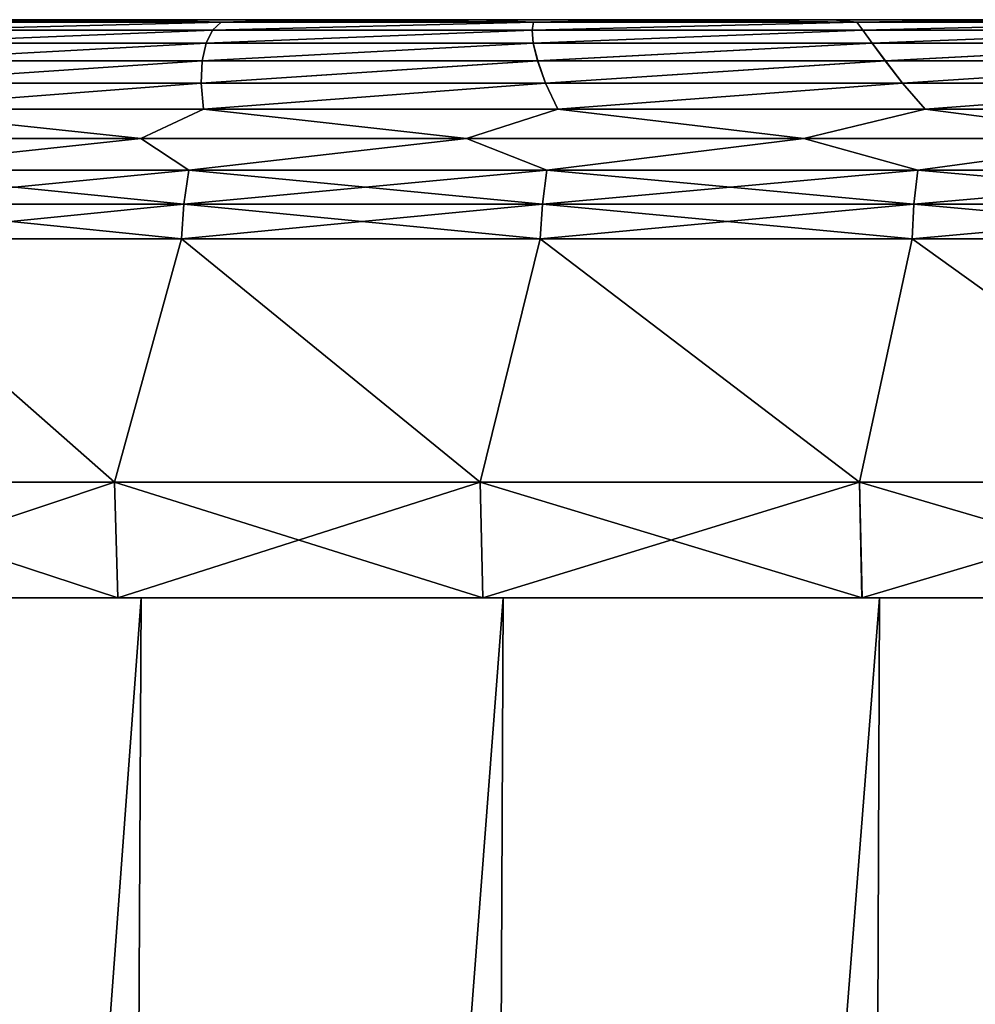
# Model space of a CAD drawing. Header units: millimetres. Extents: x -112 to 112, y -55 to 40.
# Tile 78 of 171: x -13.35 to -9.21, y 30.24 to 34.5. Entities that reach past the tile are written whole.
import ezdxf

# ---------------------------------------------------------------- set-up
doc = ezdxf.new("R2010")
doc.units = ezdxf.units.MM
doc.header["$LTSCALE"] = 52.148148
for name, color, linetype in [('1', 7, 'CONTINUOUS'), ('49', 7, 'CONTINUOUS'), ('59', 7, 'CONTINUOUS'), ('60', 7, 'CONTINUOUS'), ('63', 7, 'CONTINUOUS'), ('64', 7, 'CONTINUOUS'), ('72', 7, 'CONTINUOUS'), ('75', 7, 'CONTINUOUS')]:
    doc.layers.add(name, color=color, linetype=linetype)

msp = doc.modelspace()

# ---------------------------------------------------------------- linework, layer by layer
at = {"layer": '1', "linetype": 'Continuous'}
for points in [[(-12.9352, 10, 21.1008), (-12.8196, 32, 20.8338), (-14.4463, 10, 20.0964), (-12.9352, 10, 21.1008)], [(-12.8196, 32, 20.8338), (-14.3158, 32, 19.8355), (-14.4463, 10, 20.0964), (-12.8196, 32, 20.8338)], [(-12.9352, 10, -21.1008), (-14.4463, 10, -20.0964), (-12.8196, 32, -20.8338), (-12.9352, 10, -21.1008)], [(-12.8196, 32, -20.8338), (-14.4463, 10, -20.0964), (-14.3158, 32, -19.8355), (-12.8196, 32, -20.8338)], [(-11.3546, 10, 21.9917), (-11.254, 32, 21.7195), (-12.9352, 10, 21.1008), (-11.3546, 10, 21.9917)], [(-11.254, 32, 21.7195), (-12.8196, 32, 20.8338), (-12.9352, 10, 21.1008), (-11.254, 32, 21.7195)], [(-11.3546, 10, -21.9917), (-12.9352, 10, -21.1008), (-11.254, 32, -21.7195), (-11.3546, 10, -21.9917)], [(-11.254, 32, -21.7195), (-12.9352, 10, -21.1008), (-12.8196, 32, -20.8338), (-11.254, 32, -21.7195)], [(-9.713, 10, 22.7645), (-9.6276, 32, 22.4878), (-11.3546, 10, 21.9917), (-9.713, 10, 22.7645)], [(-9.6276, 32, 22.4878), (-11.254, 32, 21.7195), (-11.3546, 10, 21.9917), (-9.6276, 32, 22.4878)], [(-9.713, 10, -22.7645), (-11.3546, 10, -21.9917), (-9.6276, 32, -22.4878), (-9.713, 10, -22.7645)], [(-9.6276, 32, -22.4878), (-11.3546, 10, -21.9917), (-11.254, 32, -21.7195), (-9.6276, 32, -22.4878)], [(-8.0192, 10, 23.4148), (-7.9491, 32, 23.1344), (-9.713, 10, 22.7645), (-8.0192, 10, 23.4148)], [(-7.9491, 32, 23.1344), (-9.6276, 32, 22.4878), (-9.713, 10, 22.7645), (-7.9491, 32, 23.1344)], [(-8.0192, 10, -23.4148), (-9.713, 10, -22.7645), (-7.9491, 32, -23.1344), (-8.0192, 10, -23.4148)], [(-7.9491, 32, -23.1344), (-9.713, 10, -22.7645), (-9.6276, 32, -22.4878), (-7.9491, 32, -23.1344)]]:
    msp.add_3dface(points, dxfattribs=at)
at = {"layer": '49', "linetype": 'Continuous'}
for points in [[(-13.8003, 34.5, -7.897), (-13.5022, 34.5, -4.421), (-13.2559, 34.5, -7.8076), (-13.8003, 34.5, -7.897)], [(-13.2559, 34.5, 7.8076), (-13.5022, 34.5, 4.421), (-13.8003, 34.5, 7.897), (-13.2559, 34.5, 7.8076)], [(-13.7551, 34.5, -17.5687), (-13.2103, 34.5, -17.6529), (-13.5469, 34.5, -19.442), (-13.7551, 34.5, -17.5687)], [(-13.7551, 34.5, 17.5687), (-13.5469, 34.5, 19.442), (-13.2103, 34.5, 17.6529), (-13.7551, 34.5, 17.5687)], [(-13.5469, 34.5, -19.442), (-13.2103, 34.5, -17.6529), (-12.8346, 34.5, -19.9194), (-13.5469, 34.5, -19.442)], [(-13.5469, 34.5, 19.442), (-12.8346, 34.5, 19.9194), (-13.2103, 34.5, 17.6529), (-13.5469, 34.5, 19.442)], [(-13.5022, 34.5, -4.421), (-13.0103, 34.5, -4.3375), (-13.2559, 34.5, -7.8076), (-13.5022, 34.5, -4.421)], [(-13.0103, 34.5, 4.3375), (-13.5022, 34.5, 4.421), (-13.2559, 34.5, 7.8076), (-13.0103, 34.5, 4.3375)], [(-13.2559, 34.5, -7.8076), (-13.0103, 34.5, -4.3375), (-12.705, 34.5, -7.7794), (-13.2559, 34.5, -7.8076)], [(-12.705, 34.5, 7.7794), (-13.0103, 34.5, 4.3375), (-13.2559, 34.5, 7.8076), (-12.705, 34.5, 7.7794)], [(-13.2103, 34.5, -17.6529), (-12.6591, 34.5, -17.676), (-12.8346, 34.5, -19.9194), (-13.2103, 34.5, -17.6529)], [(-13.2103, 34.5, 17.6529), (-12.8346, 34.5, 19.9194), (-12.6591, 34.5, 17.676), (-13.2103, 34.5, 17.6529)], [(-13.0103, 34.5, -4.3375), (-12.5309, 34.5, -4.1994), (-12.705, 34.5, -7.7794), (-13.0103, 34.5, -4.3375)], [(-12.5309, 34.5, 4.1994), (-13.0103, 34.5, 4.3375), (-12.705, 34.5, 7.7794), (-12.5309, 34.5, 4.1994)], [(-12.8346, 34.5, -19.9194), (-12.1088, 34.5, -17.6376), (-12.1055, 34.5, -20.3708), (-12.8346, 34.5, -19.9194)], [(-12.6591, 34.5, -17.676), (-12.1088, 34.5, -17.6376), (-12.8346, 34.5, -19.9194), (-12.6591, 34.5, -17.676)], [(-12.8346, 34.5, 19.9194), (-12.1055, 34.5, 20.3708), (-12.6591, 34.5, 17.676), (-12.8346, 34.5, 19.9194)], [(-12.705, 34.5, -7.7794), (-12.5309, 34.5, -4.1994), (-12.1543, 34.5, -7.8128), (-12.705, 34.5, -7.7794)], [(-12.1543, 34.5, 7.8128), (-12.5309, 34.5, 4.1994), (-12.705, 34.5, 7.7794), (-12.1543, 34.5, 7.8128)], [(-12.6591, 34.5, 17.676), (-12.1055, 34.5, 20.3708), (-12.1088, 34.5, 17.6376), (-12.6591, 34.5, 17.676)], [(-12.5309, 34.5, -4.1994), (-12.0699, 34.5, -4.0085), (-12.1543, 34.5, -7.8128), (-12.5309, 34.5, -4.1994)], [(-12.0699, 34.5, 4.0085), (-12.5309, 34.5, 4.1994), (-12.1543, 34.5, 7.8128), (-12.0699, 34.5, 4.0085)], [(-12.0699, 34.5, -4.0085), (-11.6332, 34.5, -3.7672), (-12.1543, 34.5, -7.8128), (-12.0699, 34.5, -4.0085)], [(-12.1543, 34.5, -7.8128), (-11.6332, 34.5, -3.7672), (-11.6108, 34.5, -7.9071), (-12.1543, 34.5, -7.8128)], [(-11.6108, 34.5, 7.9071), (-12.0699, 34.5, 4.0085), (-12.1543, 34.5, 7.8128), (-11.6108, 34.5, 7.9071)], [(-12.1088, 34.5, -17.6376), (-11.5662, 34.5, -17.5381), (-12.1055, 34.5, -20.3708), (-12.1088, 34.5, -17.6376)], [(-12.1088, 34.5, 17.6376), (-12.1055, 34.5, 20.3708), (-11.5662, 34.5, 17.5381), (-12.1088, 34.5, 17.6376)], [(-12.1055, 34.5, -20.3708), (-11.5662, 34.5, -17.5381), (-11.3605, 34.5, -20.7954), (-12.1055, 34.5, -20.3708)], [(-12.1055, 34.5, 20.3708), (-11.3605, 34.5, 20.7954), (-11.5662, 34.5, 17.5381), (-12.1055, 34.5, 20.3708)], [(-11.6332, 34.5, 3.7672), (-12.0699, 34.5, 4.0085), (-11.6108, 34.5, 7.9071), (-11.6332, 34.5, 3.7672)], [(-11.6332, 34.5, -3.7672), (-11.2263, 34.5, -3.4785), (-11.6108, 34.5, -7.9071), (-11.6332, 34.5, -3.7672)], [(-11.2263, 34.5, 3.4785), (-11.6332, 34.5, 3.7672), (-11.6108, 34.5, 7.9071), (-11.2263, 34.5, 3.4785)], [(-11.6108, 34.5, -7.9071), (-11.2263, 34.5, -3.4785), (-11.0811, 34.5, -8.0614), (-11.6108, 34.5, -7.9071)], [(-11.0811, 34.5, 8.0614), (-11.2263, 34.5, 3.4785), (-11.6108, 34.5, 7.9071), (-11.0811, 34.5, 8.0614)], [(-11.5662, 34.5, -17.5381), (-11.0379, 34.5, -17.3789), (-11.3605, 34.5, -20.7954), (-11.5662, 34.5, -17.5381)], [(-11.5662, 34.5, 17.5381), (-11.3605, 34.5, 20.7954), (-11.0379, 34.5, 17.3789), (-11.5662, 34.5, 17.5381)], [(-11.3605, 34.5, -20.7954), (-11.0379, 34.5, -17.3789), (-10.6006, 34.5, -21.1929), (-11.3605, 34.5, -20.7954)], [(-11.3605, 34.5, 20.7954), (-10.6006, 34.5, 21.1929), (-11.0379, 34.5, 17.3789), (-11.3605, 34.5, 20.7954)], [(-11.2263, 34.5, -3.4785), (-10.8542, 34.5, -3.146), (-11.0811, 34.5, -8.0614), (-11.2263, 34.5, -3.4785)], [(-10.8542, 34.5, 3.146), (-11.2263, 34.5, 3.4785), (-11.0811, 34.5, 8.0614), (-10.8542, 34.5, 3.146)], [(-11.0811, 34.5, -8.0614), (-10.8542, 34.5, -3.146), (-10.572, 34.5, -8.2737), (-11.0811, 34.5, -8.0614)], [(-10.572, 34.5, 8.2737), (-10.8542, 34.5, 3.146), (-11.0811, 34.5, 8.0614), (-10.572, 34.5, 8.2737)], [(-11.0379, 34.5, -17.3789), (-10.5308, 34.5, -17.1619), (-10.6006, 34.5, -21.1929), (-11.0379, 34.5, -17.3789)], [(-11.0379, 34.5, 17.3789), (-10.6006, 34.5, 21.1929), (-10.5308, 34.5, 17.1619), (-11.0379, 34.5, 17.3789)], [(-10.8542, 34.5, -3.146), (-10.5218, 34.5, -2.774), (-10.572, 34.5, -8.2737), (-10.8542, 34.5, -3.146)], [(-10.5218, 34.5, 2.774), (-10.8542, 34.5, 3.146), (-10.572, 34.5, 8.2737), (-10.5218, 34.5, 2.774)], [(-10.6006, 34.5, -21.1929), (-10.0509, 34.5, -16.8898), (-9.8269, 34.5, -21.5625), (-10.6006, 34.5, -21.1929)], [(-10.5308, 34.5, -17.1619), (-10.0509, 34.5, -16.8898), (-10.6006, 34.5, -21.1929), (-10.5308, 34.5, -17.1619)], [(-10.6006, 34.5, 21.1929), (-9.8269, 34.5, 21.5625), (-10.5308, 34.5, 17.1619), (-10.6006, 34.5, 21.1929)], [(-10.5218, 34.5, -2.774), (-10.233, 34.5, -2.3671), (-10.572, 34.5, -8.2737), (-10.5218, 34.5, -2.774)], [(-10.572, 34.5, -8.2737), (-10.233, 34.5, -2.3671), (-10.0896, 34.5, -8.5414), (-10.572, 34.5, -8.2737)], [(-10.0896, 34.5, 8.5414), (-10.5218, 34.5, 2.774), (-10.572, 34.5, 8.2737), (-10.0896, 34.5, 8.5414)], [(-10.5308, 34.5, 17.1619), (-9.8269, 34.5, 21.5625), (-10.0509, 34.5, 16.8898), (-10.5308, 34.5, 17.1619)], [(-10.233, 34.5, 2.3671), (-10.5218, 34.5, 2.774), (-10.0896, 34.5, 8.5414), (-10.233, 34.5, 2.3671)], [(-10.233, 34.5, -2.3671), (-9.9917, 34.5, -1.9304), (-10.0896, 34.5, -8.5414), (-10.233, 34.5, -2.3671)], [(-9.9917, 34.5, 1.9304), (-10.233, 34.5, 2.3671), (-10.0896, 34.5, 8.5414), (-9.9917, 34.5, 1.9304)], [(-9.8007, 34.5, -1.4695), (-9.6626, 34.5, -0.99), (-10.0896, 34.5, -8.5414), (-9.8007, 34.5, -1.4695)], [(-10.0896, 34.5, -8.5414), (-9.6626, 34.5, -0.99), (-9.64, 34.5, -8.861), (-10.0896, 34.5, -8.5414)], [(-9.9917, 34.5, -1.9304), (-9.8007, 34.5, -1.4695), (-10.0896, 34.5, -8.5414), (-9.9917, 34.5, -1.9304)], [(-9.64, 34.5, 8.861), (-9.9917, 34.5, 1.9304), (-10.0896, 34.5, 8.5414), (-9.64, 34.5, 8.861)], [(-10.0509, 34.5, -16.8898), (-9.6043, 34.5, -16.566), (-9.8269, 34.5, -21.5625), (-10.0509, 34.5, -16.8898)], [(-10.0509, 34.5, 16.8898), (-9.8269, 34.5, 21.5625), (-9.6043, 34.5, 16.566), (-10.0509, 34.5, 16.8898)], [(-9.8007, 34.5, 1.4695), (-9.9917, 34.5, 1.9304), (-9.64, 34.5, 8.861), (-9.8007, 34.5, 1.4695)], [(-9.8269, 34.5, -21.5625), (-9.1965, 34.5, -16.1944), (-9.0404, 34.5, -21.9039), (-9.8269, 34.5, -21.5625)], [(-9.6043, 34.5, -16.566), (-9.1965, 34.5, -16.1944), (-9.8269, 34.5, -21.5625), (-9.6043, 34.5, -16.566)], [(-9.8269, 34.5, 21.5625), (-9.0404, 34.5, 21.9039), (-9.6043, 34.5, 16.566), (-9.8269, 34.5, 21.5625)], [(-9.6626, 34.5, 0.99), (-9.8007, 34.5, 1.4695), (-9.64, 34.5, 8.861), (-9.6626, 34.5, 0.99)], [(-9.579, 34.5, 0.4982), (-9.6626, 34.5, 0.99), (-9.64, 34.5, 8.861), (-9.579, 34.5, 0.4982)], [(-9.6626, 34.5, -0.99), (-9.579, 34.5, -0.4982), (-9.64, 34.5, -8.861), (-9.6626, 34.5, -0.99)], [(-9.2288, 34.5, 9.2288), (-9.579, 34.5, 0.4982), (-9.64, 34.5, 8.861), (-9.2288, 34.5, 9.2288)], [(-9.579, 34.5, -0.4982), (-9.551, 34.5, 0), (-9.64, 34.5, -8.861), (-9.579, 34.5, -0.4982)], [(-9.551, 34.5, 0), (-9.2288, 34.5, 9.2288), (-9.64, 34.5, -8.861), (-9.551, 34.5, 0)], [(-9.64, 34.5, -8.861), (-9.2288, 34.5, 9.2288), (-9.2288, 34.5, -9.2288), (-9.64, 34.5, -8.861)], [(-9.6043, 34.5, 16.566), (-9.0404, 34.5, 21.9039), (-9.1965, 34.5, 16.1944), (-9.6043, 34.5, 16.566)], [(-9.551, 34.5, 0), (-9.579, 34.5, 0.4982), (-9.2288, 34.5, 9.2288), (-9.551, 34.5, 0)], [(-9.2288, 34.5, 9.2288), (-8.861, 34.5, 9.64), (-9.2288, 34.5, -9.2288), (-9.2288, 34.5, 9.2288)], [(-9.2288, 34.5, -9.2288), (-8.861, 34.5, 9.64), (-8.861, 34.5, -9.64), (-9.2288, 34.5, -9.2288)]]:
    msp.add_3dface(points, dxfattribs=at)
at = {"layer": '59', "linetype": 'Continuous'}
for points in [[(-12.9351, 32.5, 21.1008), (-14.132, 33.5523, 20.2514), (-14.4462, 32.5, 20.0965), (-12.9351, 32.5, 21.1008)], [(-12.6454, 33.5523, 21.2115), (-14.132, 33.5523, 20.2514), (-12.9351, 32.5, 21.1008), (-12.6454, 33.5523, 21.2115)], [(-11.3546, 32.5, 21.9917), (-12.6454, 33.5523, 21.2115), (-12.9351, 32.5, 21.1008), (-11.3546, 32.5, 21.9917)], [(-11.0938, 33.5523, 22.0627), (-12.6454, 33.5523, 21.2115), (-11.3546, 32.5, 21.9917), (-11.0938, 33.5523, 22.0627)], [(-9.7129, 32.5, 22.7645), (-11.0938, 33.5523, 22.0627), (-11.3546, 32.5, 21.9917), (-9.7129, 32.5, 22.7645)], [(-9.4853, 33.5523, 22.8006), (-11.0938, 33.5523, 22.0627), (-9.7129, 32.5, 22.7645), (-9.4853, 33.5523, 22.8006)], [(-8.019, 32.5, 23.4149), (-9.4853, 33.5523, 22.8006), (-9.7129, 32.5, 22.7645), (-8.019, 32.5, 23.4149)], [(-7.828, 33.5523, 23.4213), (-9.4853, 33.5523, 22.8006), (-8.019, 32.5, 23.4149), (-7.828, 33.5523, 23.4213)]]:
    msp.add_3dface(points, dxfattribs=at)
at = {"layer": '60', "linetype": 'Continuous'}
for points in [[(-12.9215, 32, 21.0785), (-14.4462, 32.5, 20.0965), (-14.4309, 32, 20.0753), (-12.9215, 32, 21.0785)], [(-12.9351, 32.5, 21.1008), (-14.4462, 32.5, 20.0965), (-12.9215, 32, 21.0785), (-12.9351, 32.5, 21.1008)], [(-11.3426, 32, 21.9684), (-12.9351, 32.5, 21.1008), (-12.9215, 32, 21.0785), (-11.3426, 32, 21.9684)], [(-11.3546, 32.5, 21.9917), (-12.9351, 32.5, 21.1008), (-11.3426, 32, 21.9684), (-11.3546, 32.5, 21.9917)], [(-9.7026, 32, 22.7404), (-11.3546, 32.5, 21.9917), (-11.3426, 32, 21.9684), (-9.7026, 32, 22.7404)], [(-9.7129, 32.5, 22.7645), (-11.3546, 32.5, 21.9917), (-9.7026, 32, 22.7404), (-9.7129, 32.5, 22.7645)], [(-8.0106, 32, 23.3901), (-9.7129, 32.5, 22.7645), (-9.7026, 32, 22.7404), (-8.0106, 32, 23.3901)], [(-8.019, 32.5, 23.4149), (-9.7129, 32.5, 22.7645), (-8.0106, 32, 23.3901), (-8.019, 32.5, 23.4149)]]:
    msp.add_3dface(points, dxfattribs=at)
at = {"layer": '63', "linetype": 'Continuous'}
for points in [[(-12.9353, 32.5, -21.1007), (-14.4463, 32.5, -20.0964), (-14.132, 33.5523, -20.2514), (-12.9353, 32.5, -21.1007)], [(-12.6454, 33.5523, -21.2115), (-12.9353, 32.5, -21.1007), (-14.132, 33.5523, -20.2514), (-12.6454, 33.5523, -21.2115)], [(-11.3547, 32.5, -21.9916), (-12.9353, 32.5, -21.1007), (-12.6454, 33.5523, -21.2115), (-11.3547, 32.5, -21.9916)], [(-11.0938, 33.5523, -22.0627), (-11.3547, 32.5, -21.9916), (-12.6454, 33.5523, -21.2115), (-11.0938, 33.5523, -22.0627)], [(-9.713, 32.5, -22.7644), (-11.3547, 32.5, -21.9916), (-11.0938, 33.5523, -22.0627), (-9.713, 32.5, -22.7644)], [(-9.4853, 33.5523, -22.8006), (-9.713, 32.5, -22.7644), (-11.0938, 33.5523, -22.0627), (-9.4853, 33.5523, -22.8006)], [(-8.0192, 32.5, -23.4148), (-9.713, 32.5, -22.7644), (-9.4853, 33.5523, -22.8006), (-8.0192, 32.5, -23.4148)], [(-7.828, 33.5523, -23.4213), (-8.0192, 32.5, -23.4148), (-9.4853, 33.5523, -22.8006), (-7.828, 33.5523, -23.4213)]]:
    msp.add_3dface(points, dxfattribs=at)
at = {"layer": '64', "linetype": 'Continuous'}
for points in [[(-14.4463, 32.5, -20.0964), (-12.9353, 32.5, -21.1007), (-14.431, 32, -20.0752), (-14.4463, 32.5, -20.0964)], [(-14.431, 32, -20.0752), (-12.9353, 32.5, -21.1007), (-12.9216, 32, -21.0784), (-14.431, 32, -20.0752)], [(-12.9353, 32.5, -21.1007), (-11.3547, 32.5, -21.9916), (-12.9216, 32, -21.0784), (-12.9353, 32.5, -21.1007)], [(-12.9216, 32, -21.0784), (-11.3547, 32.5, -21.9916), (-11.3427, 32, -21.9684), (-12.9216, 32, -21.0784)], [(-11.3547, 32.5, -21.9916), (-9.713, 32.5, -22.7644), (-11.3427, 32, -21.9684), (-11.3547, 32.5, -21.9916)], [(-11.3427, 32, -21.9684), (-9.713, 32.5, -22.7644), (-9.7028, 32, -22.7403), (-11.3427, 32, -21.9684)], [(-9.713, 32.5, -22.7644), (-8.0192, 32.5, -23.4148), (-9.7028, 32, -22.7403), (-9.713, 32.5, -22.7644)], [(-9.7028, 32, -22.7403), (-8.0192, 32.5, -23.4148), (-8.0107, 32, -23.3901), (-9.7028, 32, -22.7403)]]:
    msp.add_3dface(points, dxfattribs=at)
at = {"layer": '72', "linetype": 'Continuous'}
for points in [[(-12.4747, 34.4887, -20.323), (-13.8386, 34.4546, -19.6015), (-13.7726, 34.4887, -19.4669), (-12.4747, 34.4887, -20.323)], [(-12.5115, 34.4546, -20.474), (-13.8386, 34.4546, -19.6015), (-12.4747, 34.4887, -20.323), (-12.5115, 34.4546, -20.474)], [(-12.8346, 34.5, -19.9194), (-12.4747, 34.4887, -20.323), (-13.7726, 34.4887, -19.4669), (-12.8346, 34.5, -19.9194)], [(-13.5469, 34.5, -19.442), (-12.8346, 34.5, -19.9194), (-13.7726, 34.4887, -19.4669), (-13.5469, 34.5, -19.442)], [(-12.8346, 34.5, -19.9194), (-12.1055, 34.5, -20.3708), (-12.4747, 34.4887, -20.323), (-12.8346, 34.5, -19.9194)], [(-11.1238, 34.4887, -21.0928), (-12.5115, 34.4546, -20.474), (-12.4747, 34.4887, -20.323), (-11.1238, 34.4887, -21.0928)], [(-11.1296, 34.4546, -21.2569), (-12.5115, 34.4546, -20.474), (-11.1238, 34.4887, -21.0928), (-11.1296, 34.4546, -21.2569)], [(-11.3605, 34.5, -20.7954), (-11.1238, 34.4887, -21.0928), (-12.4747, 34.4887, -20.323), (-11.3605, 34.5, -20.7954)], [(-12.1055, 34.5, -20.3708), (-11.3605, 34.5, -20.7954), (-12.4747, 34.4887, -20.323), (-12.1055, 34.5, -20.3708)], [(-11.3605, 34.5, -20.7954), (-10.6006, 34.5, -21.1929), (-11.1238, 34.4887, -21.0928), (-11.3605, 34.5, -20.7954)], [(-9.7257, 34.4887, -21.7728), (-11.1296, 34.4546, -21.2569), (-11.1238, 34.4887, -21.0928), (-9.7257, 34.4887, -21.7728)], [(-9.6989, 34.4546, -21.9466), (-11.1296, 34.4546, -21.2569), (-9.7257, 34.4887, -21.7728), (-9.6989, 34.4546, -21.9466)], [(-10.6006, 34.5, -21.1929), (-9.8269, 34.5, -21.5625), (-11.1238, 34.4887, -21.0928), (-10.6006, 34.5, -21.1929)], [(-9.8269, 34.5, -21.5625), (-9.7257, 34.4887, -21.7728), (-11.1238, 34.4887, -21.0928), (-9.8269, 34.5, -21.5625)], [(-9.8269, 34.5, -21.5625), (-9.0404, 34.5, -21.9039), (-9.7257, 34.4887, -21.7728), (-9.8269, 34.5, -21.5625)], [(-8.242, 34.5, -22.2167), (-8.2861, 34.4887, -22.3603), (-9.7257, 34.4887, -21.7728), (-8.242, 34.5, -22.2167)], [(-9.0404, 34.5, -21.9039), (-8.242, 34.5, -22.2167), (-9.7257, 34.4887, -21.7728), (-9.0404, 34.5, -21.9039)], [(-8.2861, 34.4887, -22.3603), (-9.6989, 34.4546, -21.9466), (-9.7257, 34.4887, -21.7728), (-8.2861, 34.4887, -22.3603)], [(-8.2257, 34.4546, -22.5402), (-9.6989, 34.4546, -21.9466), (-8.2861, 34.4887, -22.3603), (-8.2257, 34.4546, -22.5402)], [(-12.5115, 34.4546, -20.474), (-13.8982, 34.3984, -19.7321), (-13.8386, 34.4546, -19.6015), (-12.5115, 34.4546, -20.474)], [(-12.5396, 34.3984, -20.6222), (-13.8982, 34.3984, -19.7321), (-12.5115, 34.4546, -20.474), (-12.5396, 34.3984, -20.6222)], [(-11.1296, 34.4546, -21.2569), (-12.5396, 34.3984, -20.6222), (-12.5115, 34.4546, -20.474), (-11.1296, 34.4546, -21.2569)], [(-11.1241, 34.3984, -21.4189), (-12.5396, 34.3984, -20.6222), (-11.1296, 34.4546, -21.2569), (-11.1241, 34.3984, -21.4189)], [(-9.6989, 34.4546, -21.9466), (-11.1241, 34.3984, -21.4189), (-11.1296, 34.4546, -21.2569), (-9.6989, 34.4546, -21.9466)], [(-9.6583, 34.3984, -22.1186), (-11.1241, 34.3984, -21.4189), (-9.6989, 34.4546, -21.9466), (-9.6583, 34.3984, -22.1186)], [(-8.2257, 34.4546, -22.5402), (-9.6583, 34.3984, -22.1186), (-9.6989, 34.4546, -21.9466), (-8.2257, 34.4546, -22.5402)], [(-8.1488, 34.3984, -22.7181), (-9.6583, 34.3984, -22.1186), (-8.2257, 34.4546, -22.5402), (-8.1488, 34.3984, -22.7181)], [(-12.5396, 34.3984, -20.6222), (-13.9493, 34.3216, -19.8562), (-13.8982, 34.3984, -19.7321), (-12.5396, 34.3984, -20.6222)], [(-12.5568, 34.3216, -20.7649), (-13.9493, 34.3216, -19.8562), (-12.5396, 34.3984, -20.6222), (-12.5568, 34.3216, -20.7649)], [(-11.1241, 34.3984, -21.4189), (-12.5568, 34.3216, -20.7649), (-12.5396, 34.3984, -20.6222), (-11.1241, 34.3984, -21.4189)], [(-11.1054, 34.3216, -21.576), (-12.5568, 34.3216, -20.7649), (-11.1241, 34.3984, -21.4189), (-11.1054, 34.3216, -21.576)], [(-9.6583, 34.3984, -22.1186), (-11.1054, 34.3216, -21.576), (-11.1241, 34.3984, -21.4189), (-9.6583, 34.3984, -22.1186)], [(-9.6018, 34.3216, -22.2859), (-11.1054, 34.3216, -21.576), (-9.6583, 34.3984, -22.1186), (-9.6018, 34.3216, -22.2859)], [(-8.1488, 34.3984, -22.7181), (-9.6018, 34.3216, -22.2859), (-9.6583, 34.3984, -22.1186), (-8.1488, 34.3984, -22.7181)], [(-8.0531, 34.3216, -22.8911), (-9.6018, 34.3216, -22.2859), (-8.1488, 34.3984, -22.7181), (-8.0531, 34.3216, -22.8911)], [(-12.5568, 34.3216, -20.7649), (-13.99, 34.2258, -19.9716), (-13.9493, 34.3216, -19.8562), (-12.5568, 34.3216, -20.7649)], [(-12.5612, 34.2258, -20.8998), (-13.99, 34.2258, -19.9716), (-12.5568, 34.3216, -20.7649), (-12.5612, 34.2258, -20.8998)], [(-11.1054, 34.3216, -21.576), (-12.5612, 34.2258, -20.8998), (-12.5568, 34.3216, -20.7649), (-11.1054, 34.3216, -21.576)], [(-11.0711, 34.2258, -21.7259), (-12.5612, 34.2258, -20.8998), (-11.1054, 34.3216, -21.576), (-11.0711, 34.2258, -21.7259)], [(-9.6018, 34.3216, -22.2859), (-11.0711, 34.2258, -21.7259), (-11.1054, 34.3216, -21.576), (-9.6018, 34.3216, -22.2859)], [(-9.5269, 34.2258, -22.446), (-11.0711, 34.2258, -21.7259), (-9.6018, 34.3216, -22.2859), (-9.5269, 34.2258, -22.446)], [(-8.0531, 34.3216, -22.8911), (-9.5269, 34.2258, -22.446), (-9.6018, 34.3216, -22.2859), (-8.0531, 34.3216, -22.8911)], [(-7.9363, 34.2258, -23.0565), (-9.5269, 34.2258, -22.446), (-8.0531, 34.3216, -22.8911), (-7.9363, 34.2258, -23.0565)], [(-12.5612, 34.2258, -20.8998), (-14.018, 34.1133, -20.0765), (-13.99, 34.2258, -19.9716), (-12.5612, 34.2258, -20.8998)], [(-12.5499, 34.1133, -21.0255), (-14.018, 34.1133, -20.0765), (-12.5612, 34.2258, -20.8998), (-12.5499, 34.1133, -21.0255)], [(-11.0711, 34.2258, -21.7259), (-12.5499, 34.1133, -21.0255), (-12.5612, 34.2258, -20.8998), (-11.0711, 34.2258, -21.7259)], [(-11.0178, 34.1133, -21.8673), (-12.5499, 34.1133, -21.0255), (-11.0711, 34.2258, -21.7259), (-11.0178, 34.1133, -21.8673)], [(-9.5269, 34.2258, -22.446), (-11.0178, 34.1133, -21.8673), (-11.0711, 34.2258, -21.7259), (-9.5269, 34.2258, -22.446)], [(-9.4295, 34.1133, -22.5976), (-11.0178, 34.1133, -21.8673), (-9.5269, 34.2258, -22.446), (-9.4295, 34.1133, -22.5976)], [(-7.9363, 34.2258, -23.0565), (-9.4295, 34.1133, -22.5976), (-9.5269, 34.2258, -22.446), (-7.9363, 34.2258, -23.0565)], [(-7.7932, 34.1133, -23.2128), (-9.4295, 34.1133, -22.5976), (-7.9363, 34.2258, -23.0565), (-7.7932, 34.1133, -23.2128)], [(-12.822, 33.9866, -20.9589), (-14.1755, 33.9866, -20.0682), (-14.018, 34.1133, -20.0765), (-12.822, 33.9866, -20.9589)], [(-12.5499, 34.1133, -21.0255), (-12.822, 33.9866, -20.9589), (-14.018, 34.1133, -20.0765), (-12.5499, 34.1133, -21.0255)], [(-11.4127, 33.9866, -21.7584), (-12.822, 33.9866, -20.9589), (-12.5499, 34.1133, -21.0255), (-11.4127, 33.9866, -21.7584)], [(-11.0178, 34.1133, -21.8673), (-11.4127, 33.9866, -21.7584), (-12.5499, 34.1133, -21.0255), (-11.0178, 34.1133, -21.8673)], [(-9.9538, 33.9866, -22.4633), (-11.4127, 33.9866, -21.7584), (-11.0178, 34.1133, -21.8673), (-9.9538, 33.9866, -22.4633)], [(-9.4295, 34.1133, -22.5976), (-9.9538, 33.9866, -22.4633), (-11.0178, 34.1133, -21.8673), (-9.4295, 34.1133, -22.5976)], [(-8.4516, 33.9866, -23.0705), (-9.9538, 33.9866, -22.4633), (-9.4295, 34.1133, -22.5976), (-8.4516, 33.9866, -23.0705)], [(-7.7932, 34.1133, -23.2128), (-8.4516, 33.9866, -23.0705), (-9.4295, 34.1133, -22.5976), (-7.7932, 34.1133, -23.2128)], [(-14.1755, 33.9866, -20.0682), (-12.822, 33.9866, -20.9589), (-14.0969, 33.8487, -20.2011), (-14.1755, 33.9866, -20.0682)], [(-14.0969, 33.8487, -20.2011), (-12.822, 33.9866, -20.9589), (-12.614, 33.8487, -21.1588), (-14.0969, 33.8487, -20.2011)], [(-12.822, 33.9866, -20.9589), (-11.4127, 33.9866, -21.7584), (-12.614, 33.8487, -21.1588), (-12.822, 33.9866, -20.9589)], [(-12.614, 33.8487, -21.1588), (-11.4127, 33.9866, -21.7584), (-11.0662, 33.8487, -22.0078), (-12.614, 33.8487, -21.1588)], [(-11.4127, 33.9866, -21.7584), (-9.9538, 33.9866, -22.4633), (-11.0662, 33.8487, -22.0078), (-11.4127, 33.9866, -21.7584)], [(-11.0662, 33.8487, -22.0078), (-9.9538, 33.9866, -22.4633), (-9.4617, 33.8487, -22.7439), (-11.0662, 33.8487, -22.0078)], [(-9.9538, 33.9866, -22.4633), (-8.4516, 33.9866, -23.0705), (-9.4617, 33.8487, -22.7439), (-9.9538, 33.9866, -22.4633)], [(-9.4617, 33.8487, -22.7439), (-8.4516, 33.9866, -23.0705), (-7.8085, 33.8487, -23.3631), (-9.4617, 33.8487, -22.7439)], [(-12.614, 33.8487, -21.1588), (-12.6355, 33.7028, -21.1949), (-14.1209, 33.7028, -20.2355), (-12.614, 33.8487, -21.1588)], [(-14.0969, 33.8487, -20.2011), (-12.614, 33.8487, -21.1588), (-14.1209, 33.7028, -20.2355), (-14.0969, 33.8487, -20.2011)], [(-11.0662, 33.8487, -22.0078), (-11.0851, 33.7028, -22.0454), (-12.6355, 33.7028, -21.1949), (-11.0662, 33.8487, -22.0078)], [(-12.614, 33.8487, -21.1588), (-11.0662, 33.8487, -22.0078), (-12.6355, 33.7028, -21.1949), (-12.614, 33.8487, -21.1588)], [(-9.4617, 33.8487, -22.7439), (-9.4778, 33.7028, -22.7826), (-11.0851, 33.7028, -22.0454), (-9.4617, 33.8487, -22.7439)], [(-11.0662, 33.8487, -22.0078), (-9.4617, 33.8487, -22.7439), (-11.0851, 33.7028, -22.0454), (-11.0662, 33.8487, -22.0078)], [(-7.8085, 33.8487, -23.3631), (-7.8218, 33.7028, -23.4029), (-9.4778, 33.7028, -22.7826), (-7.8085, 33.8487, -23.3631)], [(-9.4617, 33.8487, -22.7439), (-7.8085, 33.8487, -23.3631), (-9.4778, 33.7028, -22.7826), (-9.4617, 33.8487, -22.7439)], [(-12.6454, 33.5523, -21.2115), (-14.132, 33.5523, -20.2514), (-12.6355, 33.7028, -21.1949), (-12.6454, 33.5523, -21.2115)], [(-12.6355, 33.7028, -21.1949), (-14.132, 33.5523, -20.2514), (-14.1209, 33.7028, -20.2355), (-12.6355, 33.7028, -21.1949)], [(-11.0938, 33.5523, -22.0627), (-12.6454, 33.5523, -21.2115), (-11.0851, 33.7028, -22.0454), (-11.0938, 33.5523, -22.0627)], [(-11.0851, 33.7028, -22.0454), (-12.6454, 33.5523, -21.2115), (-12.6355, 33.7028, -21.1949), (-11.0851, 33.7028, -22.0454)], [(-9.4778, 33.7028, -22.7826), (-11.0938, 33.5523, -22.0627), (-11.0851, 33.7028, -22.0454), (-9.4778, 33.7028, -22.7826)], [(-9.4853, 33.5523, -22.8006), (-11.0938, 33.5523, -22.0627), (-9.4778, 33.7028, -22.7826), (-9.4853, 33.5523, -22.8006)], [(-7.8218, 33.7028, -23.4029), (-9.4853, 33.5523, -22.8006), (-9.4778, 33.7028, -22.7826), (-7.8218, 33.7028, -23.4029)], [(-7.828, 33.5523, -23.4213), (-9.4853, 33.5523, -22.8006), (-7.8218, 33.7028, -23.4029), (-7.828, 33.5523, -23.4213)]]:
    msp.add_3dface(points, dxfattribs=at)
at = {"layer": '75', "linetype": 'Continuous'}
for points in [[(-12.4747, 34.4887, 20.323), (-13.7726, 34.4887, 19.4669), (-13.8386, 34.4546, 19.6015), (-12.4747, 34.4887, 20.323)], [(-12.5115, 34.4546, 20.474), (-12.4747, 34.4887, 20.323), (-13.8386, 34.4546, 19.6015), (-12.5115, 34.4546, 20.474)], [(-12.4747, 34.4887, 20.323), (-13.5469, 34.5, 19.442), (-13.7726, 34.4887, 19.4669), (-12.4747, 34.4887, 20.323)], [(-12.8346, 34.5, 19.9194), (-13.5469, 34.5, 19.442), (-12.4747, 34.4887, 20.323), (-12.8346, 34.5, 19.9194)], [(-12.1055, 34.5, 20.3708), (-12.8346, 34.5, 19.9194), (-12.4747, 34.4887, 20.323), (-12.1055, 34.5, 20.3708)], [(-11.1238, 34.4887, 21.0928), (-12.4747, 34.4887, 20.323), (-12.5115, 34.4546, 20.474), (-11.1238, 34.4887, 21.0928)], [(-11.1296, 34.4546, 21.2569), (-11.1238, 34.4887, 21.0928), (-12.5115, 34.4546, 20.474), (-11.1296, 34.4546, 21.2569)], [(-11.1238, 34.4887, 21.0928), (-12.1055, 34.5, 20.3708), (-12.4747, 34.4887, 20.323), (-11.1238, 34.4887, 21.0928)], [(-11.3605, 34.5, 20.7954), (-12.1055, 34.5, 20.3708), (-11.1238, 34.4887, 21.0928), (-11.3605, 34.5, 20.7954)], [(-10.6006, 34.5, 21.1929), (-11.3605, 34.5, 20.7954), (-11.1238, 34.4887, 21.0928), (-10.6006, 34.5, 21.1929)], [(-9.7256, 34.4887, 21.7728), (-11.1238, 34.4887, 21.0928), (-11.1296, 34.4546, 21.2569), (-9.7256, 34.4887, 21.7728)], [(-9.6989, 34.4546, 21.9467), (-9.7256, 34.4887, 21.7728), (-11.1296, 34.4546, 21.2569), (-9.6989, 34.4546, 21.9467)], [(-9.7256, 34.4887, 21.7728), (-10.6006, 34.5, 21.1929), (-11.1238, 34.4887, 21.0928), (-9.7256, 34.4887, 21.7728)], [(-9.8269, 34.5, 21.5625), (-10.6006, 34.5, 21.1929), (-9.7256, 34.4887, 21.7728), (-9.8269, 34.5, 21.5625)], [(-9.0404, 34.5, 21.9039), (-9.8269, 34.5, 21.5625), (-9.7256, 34.4887, 21.7728), (-9.0404, 34.5, 21.9039)], [(-8.2861, 34.4887, 22.3604), (-9.0404, 34.5, 21.9039), (-9.7256, 34.4887, 21.7728), (-8.2861, 34.4887, 22.3604)], [(-8.2861, 34.4887, 22.3604), (-9.7256, 34.4887, 21.7728), (-9.6989, 34.4546, 21.9467), (-8.2861, 34.4887, 22.3604)], [(-8.2257, 34.4546, 22.5402), (-8.2861, 34.4887, 22.3604), (-9.6989, 34.4546, 21.9467), (-8.2257, 34.4546, 22.5402)], [(-12.5115, 34.4546, 20.474), (-13.8386, 34.4546, 19.6015), (-13.8982, 34.3984, 19.7321), (-12.5115, 34.4546, 20.474)], [(-12.5395, 34.3984, 20.6222), (-12.5115, 34.4546, 20.474), (-13.8982, 34.3984, 19.7321), (-12.5395, 34.3984, 20.6222)], [(-11.1296, 34.4546, 21.2569), (-12.5115, 34.4546, 20.474), (-12.5395, 34.3984, 20.6222), (-11.1296, 34.4546, 21.2569)], [(-11.1241, 34.3984, 21.4189), (-11.1296, 34.4546, 21.2569), (-12.5395, 34.3984, 20.6222), (-11.1241, 34.3984, 21.4189)], [(-9.6989, 34.4546, 21.9467), (-11.1296, 34.4546, 21.2569), (-11.1241, 34.3984, 21.4189), (-9.6989, 34.4546, 21.9467)], [(-9.6583, 34.3984, 22.1186), (-9.6989, 34.4546, 21.9467), (-11.1241, 34.3984, 21.4189), (-9.6583, 34.3984, 22.1186)], [(-8.2257, 34.4546, 22.5402), (-9.6989, 34.4546, 21.9467), (-9.6583, 34.3984, 22.1186), (-8.2257, 34.4546, 22.5402)], [(-8.1487, 34.3984, 22.7181), (-8.2257, 34.4546, 22.5402), (-9.6583, 34.3984, 22.1186), (-8.1487, 34.3984, 22.7181)], [(-12.5568, 34.3216, 20.7649), (-12.5395, 34.3984, 20.6222), (-13.9493, 34.3216, 19.8562), (-12.5568, 34.3216, 20.7649)], [(-12.5395, 34.3984, 20.6222), (-13.8982, 34.3984, 19.7321), (-13.9493, 34.3216, 19.8562), (-12.5395, 34.3984, 20.6222)], [(-11.1241, 34.3984, 21.4189), (-12.5395, 34.3984, 20.6222), (-12.5568, 34.3216, 20.7649), (-11.1241, 34.3984, 21.4189)], [(-11.1053, 34.3216, 21.576), (-11.1241, 34.3984, 21.4189), (-12.5568, 34.3216, 20.7649), (-11.1053, 34.3216, 21.576)], [(-9.6583, 34.3984, 22.1186), (-11.1241, 34.3984, 21.4189), (-11.1053, 34.3216, 21.576), (-9.6583, 34.3984, 22.1186)], [(-9.6017, 34.3216, 22.2859), (-9.6583, 34.3984, 22.1186), (-11.1053, 34.3216, 21.576), (-9.6017, 34.3216, 22.2859)], [(-8.1487, 34.3984, 22.7181), (-9.6583, 34.3984, 22.1186), (-9.6017, 34.3216, 22.2859), (-8.1487, 34.3984, 22.7181)], [(-8.0531, 34.3216, 22.8911), (-8.1487, 34.3984, 22.7181), (-9.6017, 34.3216, 22.2859), (-8.0531, 34.3216, 22.8911)], [(-12.5612, 34.2258, 20.8998), (-12.5568, 34.3216, 20.7649), (-13.99, 34.2258, 19.9716), (-12.5612, 34.2258, 20.8998)], [(-12.5568, 34.3216, 20.7649), (-13.9493, 34.3216, 19.8562), (-13.99, 34.2258, 19.9716), (-12.5568, 34.3216, 20.7649)], [(-11.0711, 34.2258, 21.7259), (-11.1053, 34.3216, 21.576), (-12.5612, 34.2258, 20.8998), (-11.0711, 34.2258, 21.7259)], [(-11.1053, 34.3216, 21.576), (-12.5568, 34.3216, 20.7649), (-12.5612, 34.2258, 20.8998), (-11.1053, 34.3216, 21.576)], [(-9.6017, 34.3216, 22.2859), (-11.1053, 34.3216, 21.576), (-11.0711, 34.2258, 21.7259), (-9.6017, 34.3216, 22.2859)], [(-9.5269, 34.2258, 22.446), (-9.6017, 34.3216, 22.2859), (-11.0711, 34.2258, 21.7259), (-9.5269, 34.2258, 22.446)], [(-8.0531, 34.3216, 22.8911), (-9.6017, 34.3216, 22.2859), (-9.5269, 34.2258, 22.446), (-8.0531, 34.3216, 22.8911)], [(-7.9362, 34.2258, 23.0565), (-8.0531, 34.3216, 22.8911), (-9.5269, 34.2258, 22.446), (-7.9362, 34.2258, 23.0565)], [(-12.5499, 34.1133, 21.0255), (-12.5612, 34.2258, 20.8998), (-14.018, 34.1133, 20.0765), (-12.5499, 34.1133, 21.0255)], [(-12.5612, 34.2258, 20.8998), (-13.99, 34.2258, 19.9716), (-14.018, 34.1133, 20.0765), (-12.5612, 34.2258, 20.8998)], [(-11.0711, 34.2258, 21.7259), (-12.5612, 34.2258, 20.8998), (-12.5499, 34.1133, 21.0255), (-11.0711, 34.2258, 21.7259)], [(-11.0178, 34.1133, 21.8673), (-11.0711, 34.2258, 21.7259), (-12.5499, 34.1133, 21.0255), (-11.0178, 34.1133, 21.8673)], [(-9.5269, 34.2258, 22.446), (-11.0711, 34.2258, 21.7259), (-11.0178, 34.1133, 21.8673), (-9.5269, 34.2258, 22.446)], [(-9.4295, 34.1133, 22.5976), (-9.5269, 34.2258, 22.446), (-11.0178, 34.1133, 21.8673), (-9.4295, 34.1133, 22.5976)], [(-7.9362, 34.2258, 23.0565), (-9.5269, 34.2258, 22.446), (-9.4295, 34.1133, 22.5976), (-7.9362, 34.2258, 23.0565)], [(-7.7932, 34.1133, 23.2128), (-7.9362, 34.2258, 23.0565), (-9.4295, 34.1133, 22.5976), (-7.7932, 34.1133, 23.2128)], [(-12.822, 33.9866, 20.9589), (-14.018, 34.1133, 20.0765), (-14.1755, 33.9866, 20.0682), (-12.822, 33.9866, 20.9589)], [(-12.5499, 34.1133, 21.0255), (-14.018, 34.1133, 20.0765), (-12.822, 33.9866, 20.9589), (-12.5499, 34.1133, 21.0255)], [(-11.4127, 33.9866, 21.7584), (-12.5499, 34.1133, 21.0255), (-12.822, 33.9866, 20.9589), (-11.4127, 33.9866, 21.7584)], [(-11.0178, 34.1133, 21.8673), (-12.5499, 34.1133, 21.0255), (-11.4127, 33.9866, 21.7584), (-11.0178, 34.1133, 21.8673)], [(-9.9538, 33.9866, 22.4633), (-11.0178, 34.1133, 21.8673), (-11.4127, 33.9866, 21.7584), (-9.9538, 33.9866, 22.4633)], [(-9.4295, 34.1133, 22.5976), (-11.0178, 34.1133, 21.8673), (-9.9538, 33.9866, 22.4633), (-9.4295, 34.1133, 22.5976)], [(-8.4516, 33.9866, 23.0705), (-9.4295, 34.1133, 22.5976), (-9.9538, 33.9866, 22.4633), (-8.4516, 33.9866, 23.0705)], [(-7.7932, 34.1133, 23.2128), (-9.4295, 34.1133, 22.5976), (-8.4516, 33.9866, 23.0705), (-7.7932, 34.1133, 23.2128)], [(-12.822, 33.9866, 20.9589), (-14.1755, 33.9866, 20.0682), (-14.0969, 33.8487, 20.2011), (-12.822, 33.9866, 20.9589)], [(-12.614, 33.8487, 21.1588), (-12.822, 33.9866, 20.9589), (-14.0969, 33.8487, 20.2011), (-12.614, 33.8487, 21.1588)], [(-11.4127, 33.9866, 21.7584), (-12.822, 33.9866, 20.9589), (-12.614, 33.8487, 21.1588), (-11.4127, 33.9866, 21.7584)], [(-11.0662, 33.8487, 22.0078), (-11.4127, 33.9866, 21.7584), (-12.614, 33.8487, 21.1588), (-11.0662, 33.8487, 22.0078)], [(-9.9538, 33.9866, 22.4633), (-11.4127, 33.9866, 21.7584), (-11.0662, 33.8487, 22.0078), (-9.9538, 33.9866, 22.4633)], [(-9.4617, 33.8487, 22.7439), (-9.9538, 33.9866, 22.4633), (-11.0662, 33.8487, 22.0078), (-9.4617, 33.8487, 22.7439)], [(-8.4516, 33.9866, 23.0705), (-9.9538, 33.9866, 22.4633), (-9.4617, 33.8487, 22.7439), (-8.4516, 33.9866, 23.0705)], [(-7.8085, 33.8487, 23.3631), (-8.4516, 33.9866, 23.0705), (-9.4617, 33.8487, 22.7439), (-7.8085, 33.8487, 23.3631)], [(-14.0969, 33.8487, 20.2011), (-14.1209, 33.7028, 20.2355), (-12.6355, 33.7028, 21.1949), (-14.0969, 33.8487, 20.2011)], [(-12.614, 33.8487, 21.1588), (-14.0969, 33.8487, 20.2011), (-12.6355, 33.7028, 21.1949), (-12.614, 33.8487, 21.1588)], [(-12.614, 33.8487, 21.1588), (-12.6355, 33.7028, 21.1949), (-11.0851, 33.7028, 22.0454), (-12.614, 33.8487, 21.1588)], [(-11.0662, 33.8487, 22.0078), (-12.614, 33.8487, 21.1588), (-11.0851, 33.7028, 22.0454), (-11.0662, 33.8487, 22.0078)], [(-11.0662, 33.8487, 22.0078), (-11.0851, 33.7028, 22.0454), (-9.4778, 33.7028, 22.7826), (-11.0662, 33.8487, 22.0078)], [(-9.4617, 33.8487, 22.7439), (-11.0662, 33.8487, 22.0078), (-9.4778, 33.7028, 22.7826), (-9.4617, 33.8487, 22.7439)], [(-9.4617, 33.8487, 22.7439), (-9.4778, 33.7028, 22.7826), (-7.8218, 33.7028, 23.4029), (-9.4617, 33.8487, 22.7439)], [(-7.8085, 33.8487, 23.3631), (-9.4617, 33.8487, 22.7439), (-7.8218, 33.7028, 23.4029), (-7.8085, 33.8487, 23.3631)], [(-14.132, 33.5523, 20.2514), (-12.6454, 33.5523, 21.2115), (-14.1209, 33.7028, 20.2355), (-14.132, 33.5523, 20.2514)], [(-14.1209, 33.7028, 20.2355), (-12.6454, 33.5523, 21.2115), (-12.6355, 33.7028, 21.1949), (-14.1209, 33.7028, 20.2355)], [(-12.6454, 33.5523, 21.2115), (-11.0938, 33.5523, 22.0627), (-12.6355, 33.7028, 21.1949), (-12.6454, 33.5523, 21.2115)], [(-12.6355, 33.7028, 21.1949), (-11.0938, 33.5523, 22.0627), (-11.0851, 33.7028, 22.0454), (-12.6355, 33.7028, 21.1949)], [(-11.0938, 33.5523, 22.0627), (-9.4853, 33.5523, 22.8006), (-11.0851, 33.7028, 22.0454), (-11.0938, 33.5523, 22.0627)], [(-11.0851, 33.7028, 22.0454), (-9.4853, 33.5523, 22.8006), (-9.4778, 33.7028, 22.7826), (-11.0851, 33.7028, 22.0454)], [(-9.4853, 33.5523, 22.8006), (-7.828, 33.5523, 23.4213), (-9.4778, 33.7028, 22.7826), (-9.4853, 33.5523, 22.8006)], [(-9.4778, 33.7028, 22.7826), (-7.828, 33.5523, 23.4213), (-7.8218, 33.7028, 23.4029), (-9.4778, 33.7028, 22.7826)]]:
    msp.add_3dface(points, dxfattribs=at)

doc.saveas('drawing.dxf')
